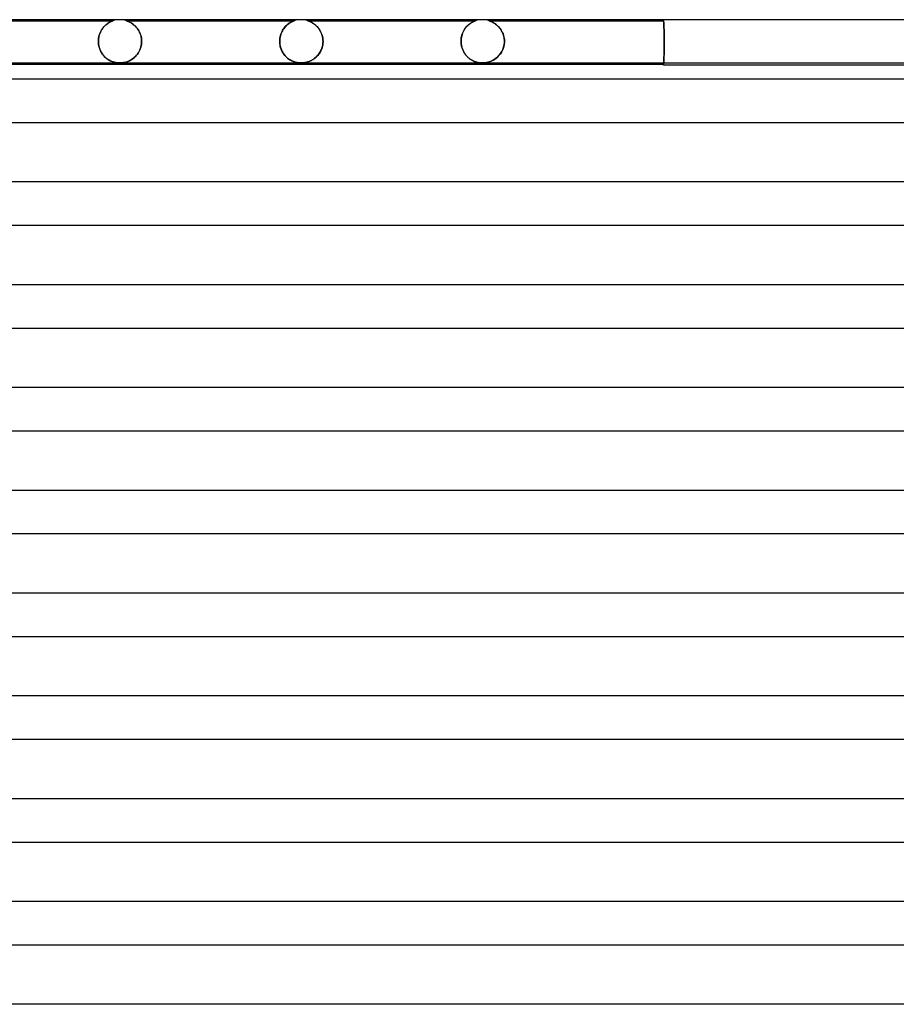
# Model space of a CAD drawing. Header units: millimetres. Extents: x -258 to 258, y -2 to 190.
# Tile 10 of 39: x -93 to -12, y 99 to 190. Entities that reach past the tile are written whole.
import ezdxf

# ---------------------------------------------------------------- set-up
doc = ezdxf.new("R2010")
doc.units = ezdxf.units.MM
doc.layers.add('HIDDEN', color=7, linetype='Continuous')
doc.layers.add('THICK', color=7, linetype='Continuous')

msp = doc.modelspace()

# ---------------------------------------------------------------- linework, layer by layer
at = {"layer": 'HIDDEN'}
for p, q in [((-99.875, 189.9), (-84.375, 189.9)), ((-85.246, 189.314), (-85.301, 189.247)), ((-85.298, 189.25), (-85.217, 189.347)), ((-85.19, 189.377), (-85.246, 189.314)), ((-85.217, 189.347), (-85.132, 189.436)), ((-85.133, 189.435), (-85.19, 189.377)), ((-85.075, 189.491), (-85.133, 189.435)), ((-85.132, 189.436), (-85.044, 189.518)), ((-85.016, 189.542), (-85.075, 189.491)), ((-85.044, 189.518), (-84.953, 189.593)), ((-84.957, 189.589), (-85.016, 189.542)), ((-84.898, 189.633), (-84.957, 189.589)), ((-84.953, 189.593), (-84.863, 189.658)), ((-84.841, 189.673), (-84.898, 189.633)), ((-84.863, 189.658), (-84.775, 189.714)), ((-84.785, 189.709), (-84.841, 189.673)), ((-84.732, 189.741), (-84.785, 189.709)), ((-84.775, 189.714), (-84.692, 189.762)), ((-84.681, 189.769), (-84.732, 189.741)), ((-84.692, 189.762), (-84.615, 189.802)), ((-84.633, 189.793), (-84.681, 189.769)), ((-84.588, 189.815), (-84.633, 189.793)), ((-84.615, 189.802), (-84.545, 189.834)), ((-84.548, 189.833), (-84.588, 189.815)), ((-84.51, 189.849), (-84.548, 189.833)), ((-84.545, 189.834), (-84.486, 189.859)), ((-84.474, 189.864), (-84.51, 189.849)), ((-84.486, 189.859), (-84.438, 189.878)), ((-84.439, 189.877), (-84.474, 189.864)), ((-84.41, 189.888), (-84.439, 189.877)), ((-84.438, 189.878), (-84.405, 189.89)), ((-84.388, 189.895), (-84.41, 189.888)), ((-84.405, 189.89), (-84.384, 189.897)), ((-84.377, 189.899), (-84.388, 189.895)), ((-84.384, 189.897), (-84.375, 189.9)), ((-84.375, 189.9), (-84.377, 189.899)), ((-83.12, 189.898), (-83.125, 189.9)), ((-83.125, 189.9), (-83.124, 189.9)), ((-83.125, 189.9), (-67.625, 189.9)), ((-83.124, 189.9), (-83.117, 189.897)), ((-83.109, 189.894), (-83.12, 189.898)), ((-83.117, 189.897), (-83.104, 189.893)), ((-83.09, 189.888), (-83.109, 189.894)), ((-83.104, 189.893), (-83.086, 189.887)), ((-83.064, 189.879), (-83.09, 189.888)), ((-83.086, 189.887), (-83.06, 189.878)), ((-83.031, 189.867), (-83.064, 189.879)), ((-83.06, 189.878), (-83.027, 189.865)), ((-82.99, 189.851), (-83.031, 189.867)), ((-83.027, 189.865), (-82.984, 189.848)), ((-82.944, 189.831), (-82.99, 189.851)), ((-82.984, 189.848), (-82.933, 189.826)), ((-82.893, 189.808), (-82.944, 189.831)), ((-82.933, 189.826), (-82.874, 189.799)), ((-82.838, 189.781), (-82.893, 189.808)), ((-82.874, 189.799), (-82.809, 189.767)), ((-82.778, 189.75), (-82.838, 189.781)), ((-82.809, 189.767), (-82.739, 189.728)), ((-82.717, 189.715), (-82.778, 189.75)), ((-82.739, 189.728), (-82.664, 189.683)), ((-82.653, 189.675), (-82.717, 189.715)), ((-82.664, 189.683), (-82.586, 189.63)), ((-82.587, 189.632), (-82.653, 189.675)), ((-82.521, 189.584), (-82.587, 189.632)), ((-82.586, 189.63), (-82.505, 189.571)), ((-82.456, 189.532), (-82.521, 189.584)), ((-82.505, 189.571), (-82.425, 189.505)), ((-82.392, 189.477), (-82.456, 189.532)), ((-82.425, 189.505), (-82.345, 189.433)), ((-82.329, 189.418), (-82.392, 189.477)), ((-82.345, 189.433), (-82.266, 189.354)), ((-82.268, 189.356), (-82.329, 189.418)), ((-82.209, 189.29), (-82.268, 189.356)), ((-82.266, 189.354), (-82.19, 189.268)), ((-82.153, 189.222), (-82.209, 189.29)), ((-68.57, 189.218), (-68.499, 189.307)), ((-68.469, 189.341), (-68.539, 189.259)), ((-68.499, 189.307), (-68.425, 189.39)), ((-68.398, 189.418), (-68.469, 189.341)), ((-68.425, 189.39), (-68.349, 189.466)), ((-68.325, 189.489), (-68.398, 189.418)), ((-68.349, 189.466), (-68.272, 189.535)), ((-68.251, 189.553), (-68.325, 189.489)), ((-68.272, 189.535), (-68.194, 189.598)), ((-68.177, 189.611), (-68.251, 189.553)), ((-68.194, 189.598), (-68.118, 189.653)), ((-68.103, 189.664), (-68.177, 189.611)), ((-68.118, 189.653), (-68.045, 189.702)), ((-68.031, 189.711), (-68.103, 189.664)), ((-68.045, 189.702), (-67.974, 189.744)), ((-67.962, 189.751), (-68.031, 189.711)), ((-67.974, 189.744), (-67.908, 189.78)), ((-67.897, 189.786), (-67.962, 189.751)), ((-67.908, 189.78), (-67.846, 189.811)), ((-67.837, 189.815), (-67.897, 189.786)), ((-67.846, 189.811), (-67.791, 189.836)), ((-67.783, 189.84), (-67.837, 189.815)), ((-67.791, 189.836), (-67.743, 189.856)), ((-67.737, 189.859), (-67.783, 189.84)), ((-67.743, 189.856), (-67.703, 189.872)), ((-67.7, 189.873), (-67.737, 189.859)), ((-67.703, 189.872), (-67.673, 189.883)), ((-67.673, 189.883), (-67.7, 189.873)), ((-67.673, 189.883), (-67.651, 189.891)), ((-67.653, 189.89), (-67.673, 189.883)), ((-67.64, 189.895), (-67.653, 189.89)), ((-67.651, 189.891), (-67.637, 189.896)), ((-67.631, 189.898), (-67.64, 189.895)), ((-67.637, 189.896), (-67.628, 189.899)), ((-67.626, 189.9), (-67.631, 189.898)), ((-67.628, 189.899), (-67.625, 189.9)), ((-67.625, 189.9), (-67.626, 189.9)), ((-66.373, 189.899), (-66.375, 189.9)), ((-66.375, 189.9), (-66.37, 189.898)), ((-66.375, 189.9), (-50.875, 189.9)), ((-66.364, 189.896), (-66.373, 189.899)), ((-66.37, 189.898), (-66.357, 189.894)), ((-66.347, 189.89), (-66.364, 189.896)), ((-66.357, 189.894), (-66.335, 189.886)), ((-66.325, 189.883), (-66.347, 189.89)), ((-66.335, 189.886), (-66.302, 189.874)), ((-66.298, 189.873), (-66.325, 189.883)), ((-66.302, 189.874), (-66.257, 189.857)), ((-66.268, 189.862), (-66.298, 189.873)), ((-66.237, 189.849), (-66.268, 189.862)), ((-66.257, 189.857), (-66.203, 189.835)), ((-66.204, 189.836), (-66.237, 189.849)), ((-66.168, 189.82), (-66.204, 189.836)), ((-66.203, 189.835), (-66.141, 189.808)), ((-66.13, 189.802), (-66.168, 189.82)), ((-66.141, 189.808), (-66.074, 189.775)), ((-66.089, 189.782), (-66.13, 189.802)), ((-66.046, 189.76), (-66.089, 189.782)), ((-66.074, 189.775), (-66.002, 189.736)), ((-66.001, 189.735), (-66.046, 189.76)), ((-66.002, 189.736), (-65.927, 189.691)), ((-65.954, 189.708), (-66.001, 189.735)), ((-65.906, 189.678), (-65.954, 189.708)), ((-65.927, 189.691), (-65.847, 189.639)), ((-65.856, 189.645), (-65.906, 189.678)), ((-65.805, 189.609), (-65.856, 189.645)), ((-65.847, 189.639), (-65.766, 189.58)), ((-65.753, 189.571), (-65.805, 189.609)), ((-65.766, 189.58), (-65.683, 189.514)), ((-65.701, 189.529), (-65.753, 189.571)), ((-65.648, 189.484), (-65.701, 189.529)), ((-65.683, 189.514), (-65.6, 189.44)), ((-65.595, 189.436), (-65.648, 189.484)), ((-65.6, 189.44), (-65.518, 189.358)), ((-65.543, 189.385), (-65.595, 189.436)), ((-65.492, 189.331), (-65.543, 189.385)), ((-65.518, 189.358), (-65.437, 189.268)), ((-65.442, 189.274), (-65.492, 189.331)), ((-51.832, 189.194), (-51.755, 189.294)), ((-51.734, 189.319), (-51.778, 189.266)), ((-51.755, 189.294), (-51.673, 189.387)), ((-51.688, 189.371), (-51.734, 189.319)), ((-51.642, 189.42), (-51.688, 189.371)), ((-51.673, 189.387), (-51.589, 189.472)), ((-51.595, 189.466), (-51.642, 189.42)), ((-51.547, 189.51), (-51.595, 189.466)), ((-51.589, 189.472), (-51.502, 189.55)), ((-51.499, 189.552), (-51.547, 189.51)), ((-51.502, 189.55), (-51.414, 189.619)), ((-51.451, 189.591), (-51.499, 189.552)), ((-51.402, 189.628), (-51.451, 189.591)), ((-51.414, 189.619), (-51.328, 189.679)), ((-51.353, 189.662), (-51.402, 189.628)), ((-51.306, 189.694), (-51.353, 189.662)), ((-51.328, 189.679), (-51.245, 189.731)), ((-51.26, 189.722), (-51.306, 189.694)), ((-51.215, 189.748), (-51.26, 189.722)), ((-51.245, 189.731), (-51.167, 189.774)), ((-51.173, 189.772), (-51.215, 189.748)), ((-51.132, 189.793), (-51.173, 189.772)), ((-51.167, 189.774), (-51.096, 189.811)), ((-51.093, 189.812), (-51.132, 189.793)), ((-51.096, 189.811), (-51.032, 189.84)), ((-51.057, 189.829), (-51.093, 189.812)), ((-51.024, 189.843), (-51.057, 189.829)), ((-51.032, 189.84), (-50.978, 189.862)), ((-50.993, 189.856), (-51.024, 189.843)), ((-50.963, 189.868), (-50.993, 189.856)), ((-50.978, 189.862), (-50.935, 189.879)), ((-50.936, 189.878), (-50.963, 189.868)), ((-50.912, 189.887), (-50.936, 189.878)), ((-50.935, 189.879), (-50.905, 189.89)), ((-50.893, 189.894), (-50.912, 189.887)), ((-50.905, 189.89), (-50.886, 189.896)), ((-50.88, 189.898), (-50.893, 189.894)), ((-50.886, 189.896), (-50.877, 189.899)), ((-50.875, 189.9), (-50.88, 189.898)), ((-50.877, 189.899), (-50.875, 189.9)), ((-49.62, 189.898), (-49.625, 189.9)), ((-49.625, 189.9), (-49.625, 189.9)), ((-49.625, 189.9), (-49.622, 189.899)), ((-49.625, 189.9), (-33.5, 189.9)), ((-49.622, 189.899), (-49.614, 189.896)), ((-49.612, 189.895), (-49.62, 189.898)), ((-49.614, 189.896), (-49.603, 189.893)), ((-49.598, 189.891), (-49.612, 189.895)), ((-49.603, 189.893), (-49.585, 189.887)), ((-49.579, 189.885), (-49.598, 189.891)), ((-49.585, 189.887), (-49.559, 189.877)), ((-49.553, 189.875), (-49.579, 189.885)), ((-49.559, 189.877), (-49.524, 189.864)), ((-49.519, 189.862), (-49.553, 189.875)), ((-49.524, 189.864), (-49.479, 189.846)), ((-49.477, 189.846), (-49.519, 189.862)), ((-49.479, 189.846), (-49.427, 189.824)), ((-49.429, 189.825), (-49.477, 189.846)), ((-49.376, 189.801), (-49.429, 189.825)), ((-49.427, 189.824), (-49.369, 189.797)), ((-49.318, 189.772), (-49.376, 189.801)), ((-49.369, 189.797), (-49.306, 189.766)), ((-49.256, 189.739), (-49.318, 189.772)), ((-49.306, 189.766), (-49.238, 189.729)), ((-49.191, 189.701), (-49.256, 189.739)), ((-49.238, 189.729), (-49.167, 189.687)), ((-49.123, 189.658), (-49.191, 189.701)), ((-49.167, 189.687), (-49.093, 189.639)), ((-49.053, 189.61), (-49.123, 189.658)), ((-49.093, 189.639), (-49.018, 189.585)), ((-48.982, 189.557), (-49.053, 189.61)), ((-49.018, 189.585), (-48.942, 189.524)), ((-48.911, 189.499), (-48.982, 189.557)), ((-48.942, 189.524), (-48.865, 189.458)), ((-48.842, 189.437), (-48.911, 189.499)), ((-48.865, 189.458), (-48.788, 189.384)), ((-48.774, 189.369), (-48.842, 189.437)), ((-48.788, 189.384), (-48.713, 189.304)), ((-48.707, 189.298), (-48.774, 189.369)), ((-48.713, 189.304), (-48.639, 189.217)), ((-48.644, 189.222), (-48.707, 189.298)), ((-33.5, 189.9), (-33.5, 190)), ((-33.5, 189.895), (-33.5, 189.899)), ((-33.5, 189.899), (-33.5, 189.899)), ((-33.5, 189.899), (-33.5, 189.895)), ((-33.499, 189.887), (-33.5, 189.895)), ((-33.5, 189.895), (-33.499, 189.887)), ((-33.498, 189.874), (-33.499, 189.887)), ((-33.499, 189.887), (-33.498, 189.874)), ((-33.497, 189.857), (-33.498, 189.874)), ((-33.498, 189.874), (-33.497, 189.857)), ((-33.496, 189.835), (-33.497, 189.857)), ((-33.497, 189.857), (-33.496, 189.835)), ((-33.495, 189.809), (-33.496, 189.835)), ((-33.496, 189.835), (-33.495, 189.809)), ((-33.493, 189.778), (-33.495, 189.809)), ((-33.495, 189.809), (-33.493, 189.778)), ((-33.491, 189.743), (-33.493, 189.778)), ((-33.493, 189.778), (-33.491, 189.743)), ((-33.489, 189.704), (-33.491, 189.743)), ((-33.491, 189.743), (-33.489, 189.704)), ((-33.487, 189.661), (-33.489, 189.704)), ((-33.489, 189.704), (-33.487, 189.661)), ((-33.484, 189.614), (-33.487, 189.661)), ((-33.487, 189.661), (-33.484, 189.614)), ((-33.482, 189.563), (-33.484, 189.614)), ((-33.484, 189.614), (-33.482, 189.563)), ((-33.479, 189.509), (-33.482, 189.563)), ((-33.482, 189.563), (-33.479, 189.509)), ((-33.476, 189.452), (-33.479, 189.509)), ((-33.479, 189.509), (-33.476, 189.452)), ((-33.474, 189.392), (-33.476, 189.452)), ((-33.476, 189.452), (-33.474, 189.392)), ((-33.471, 189.33), (-33.474, 189.392)), ((-33.474, 189.392), (-33.471, 189.33)), ((-33.468, 189.265), (-33.471, 189.33)), ((-33.471, 189.33), (-33.468, 189.265)), ((-85.709, 188.274), (-85.686, 188.409)), ((-85.676, 188.454), (-85.698, 188.345)), ((-85.686, 188.409), (-85.654, 188.543)), ((-85.649, 188.559), (-85.676, 188.454)), ((-85.654, 188.543), (-85.613, 188.674)), ((-85.618, 188.66), (-85.649, 188.559)), ((-85.582, 188.757), (-85.618, 188.66)), ((-85.613, 188.674), (-85.564, 188.8)), ((-85.542, 188.85), (-85.582, 188.757)), ((-85.564, 188.8), (-85.508, 188.921)), ((-85.499, 188.938), (-85.542, 188.85)), ((-85.508, 188.921), (-85.444, 189.037)), ((-85.453, 189.021), (-85.499, 188.938)), ((-85.405, 189.101), (-85.453, 189.021)), ((-85.444, 189.037), (-85.374, 189.147)), ((-85.354, 189.176), (-85.405, 189.101)), ((-85.374, 189.147), (-85.298, 189.25)), ((-85.301, 189.247), (-85.354, 189.176)), ((-82.19, 189.268), (-82.117, 189.174)), ((-82.099, 189.15), (-82.153, 189.222)), ((-82.117, 189.174), (-82.047, 189.074)), ((-82.047, 189.074), (-82.099, 189.15)), ((-81.999, 188.996), (-82.047, 189.074)), ((-82.047, 189.074), (-81.981, 188.966)), ((-81.954, 188.916), (-81.999, 188.996)), ((-81.981, 188.966), (-81.921, 188.85)), ((-81.912, 188.832), (-81.954, 188.916)), ((-81.921, 188.85), (-81.866, 188.726)), ((-81.874, 188.746), (-81.912, 188.832)), ((-81.84, 188.657), (-81.874, 188.746)), ((-81.866, 188.726), (-81.819, 188.594)), ((-81.81, 188.566), (-81.84, 188.657)), ((-81.819, 188.594), (-81.78, 188.455)), ((-81.785, 188.474), (-81.81, 188.566)), ((-81.764, 188.381), (-81.785, 188.474)), ((-81.78, 188.455), (-81.75, 188.309)), ((-81.747, 188.286), (-81.764, 188.381)), ((-68.934, 188.39), (-68.955, 188.262)), ((-68.952, 188.281), (-68.929, 188.417)), ((-68.906, 188.515), (-68.934, 188.39)), ((-68.929, 188.417), (-68.897, 188.549)), ((-68.871, 188.637), (-68.906, 188.515)), ((-68.897, 188.549), (-68.857, 188.676)), ((-68.829, 188.754), (-68.871, 188.637)), ((-68.857, 188.676), (-68.811, 188.797)), ((-68.78, 188.866), (-68.829, 188.754)), ((-68.811, 188.797), (-68.758, 188.912)), ((-68.727, 188.973), (-68.78, 188.866)), ((-68.758, 188.912), (-68.7, 189.021)), ((-68.668, 189.074), (-68.727, 188.973)), ((-68.7, 189.021), (-68.637, 189.123)), ((-68.605, 189.169), (-68.668, 189.074)), ((-68.637, 189.123), (-68.57, 189.218)), ((-68.539, 189.259), (-68.605, 189.169)), ((-65.394, 189.214), (-65.442, 189.274)), ((-65.437, 189.268), (-65.36, 189.17)), ((-65.346, 189.152), (-65.394, 189.214)), ((-65.36, 189.17), (-65.286, 189.064)), ((-65.301, 189.086), (-65.346, 189.152)), ((-65.257, 189.018), (-65.301, 189.086)), ((-65.286, 189.064), (-65.218, 188.951)), ((-65.216, 188.947), (-65.257, 189.018)), ((-65.218, 188.951), (-65.157, 188.831)), ((-65.177, 188.873), (-65.216, 188.947)), ((-65.141, 188.796), (-65.177, 188.873)), ((-65.157, 188.831), (-65.103, 188.705)), ((-65.107, 188.716), (-65.141, 188.796)), ((-65.077, 188.634), (-65.107, 188.716)), ((-65.103, 188.705), (-65.056, 188.572)), ((-65.049, 188.549), (-65.077, 188.634)), ((-65.056, 188.572), (-65.019, 188.434)), ((-65.026, 188.461), (-65.049, 188.549)), ((-65.006, 188.372), (-65.026, 188.461)), ((-65.019, 188.434), (-64.992, 188.293)), ((-64.99, 188.281), (-65.006, 188.372)), ((-52.191, 188.298), (-52.165, 188.443)), ((-52.168, 188.43), (-52.183, 188.347)), ((-52.149, 188.512), (-52.168, 188.43)), ((-52.165, 188.443), (-52.129, 188.584)), ((-52.126, 188.593), (-52.149, 188.512)), ((-52.129, 188.584), (-52.084, 188.72)), ((-52.102, 188.671), (-52.126, 188.593)), ((-52.074, 188.746), (-52.102, 188.671)), ((-52.084, 188.72), (-52.031, 188.849)), ((-52.044, 188.82), (-52.074, 188.746)), ((-52.012, 188.891), (-52.044, 188.82)), ((-52.031, 188.849), (-51.971, 188.971)), ((-51.977, 188.959), (-52.012, 188.891)), ((-51.941, 189.025), (-51.977, 188.959)), ((-51.971, 188.971), (-51.904, 189.086)), ((-51.902, 189.089), (-51.941, 189.025)), ((-51.904, 189.086), (-51.832, 189.194)), ((-51.862, 189.151), (-51.902, 189.089)), ((-51.821, 189.209), (-51.862, 189.151)), ((-51.778, 189.266), (-51.821, 189.209)), ((-48.582, 189.141), (-48.644, 189.222)), ((-48.639, 189.217), (-48.569, 189.122)), ((-48.524, 189.057), (-48.582, 189.141)), ((-48.569, 189.122), (-48.502, 189.021)), ((-48.47, 188.967), (-48.524, 189.057)), ((-48.502, 189.021), (-48.44, 188.914)), ((-48.419, 188.874), (-48.47, 188.967)), ((-48.44, 188.914), (-48.384, 188.799)), ((-48.373, 188.776), (-48.419, 188.874)), ((-48.384, 188.799), (-48.334, 188.679)), ((-48.332, 188.674), (-48.373, 188.776)), ((-48.334, 188.679), (-48.291, 188.552)), ((-48.296, 188.568), (-48.332, 188.674)), ((-48.265, 188.459), (-48.296, 188.568)), ((-48.291, 188.552), (-48.256, 188.42)), ((-48.241, 188.347), (-48.265, 188.459)), ((-48.256, 188.42), (-48.23, 188.284)), ((-33.465, 189.197), (-33.468, 189.265)), ((-33.468, 189.265), (-33.465, 189.197)), ((-33.463, 189.125), (-33.465, 189.197)), ((-33.465, 189.197), (-33.463, 189.125)), ((-33.46, 189.05), (-33.463, 189.125)), ((-33.463, 189.125), (-33.46, 189.05)), ((-33.457, 188.971), (-33.46, 189.05)), ((-33.46, 189.05), (-33.457, 188.971)), ((-33.455, 188.89), (-33.457, 188.971)), ((-33.457, 188.971), (-33.455, 188.89)), ((-33.453, 188.806), (-33.455, 188.89)), ((-33.455, 188.89), (-33.453, 188.806)), ((-33.45, 188.72), (-33.453, 188.806)), ((-33.453, 188.806), (-33.45, 188.72)), ((-33.448, 188.632), (-33.45, 188.72)), ((-33.45, 188.72), (-33.448, 188.632)), ((-33.446, 188.543), (-33.448, 188.632)), ((-33.448, 188.632), (-33.446, 188.543)), ((-33.445, 188.452), (-33.446, 188.543)), ((-33.446, 188.543), (-33.445, 188.452)), ((-33.443, 188.36), (-33.445, 188.452)), ((-33.445, 188.452), (-33.443, 188.36)), ((-85.727, 188), (-85.722, 188.137)), ((-85.724, 188.118), (-85.727, 188)), ((-85.727, 187.983), (-85.727, 188)), ((-85.727, 188), (-85.727, 187.983)), ((-85.726, 187.967), (-85.727, 187.983)), ((-85.727, 187.983), (-85.726, 187.967)), ((-85.726, 187.95), (-85.726, 187.967)), ((-85.726, 187.967), (-85.726, 187.95)), ((-85.726, 187.933), (-85.726, 187.95)), ((-85.726, 187.95), (-85.726, 187.933)), ((-85.725, 187.917), (-85.726, 187.933)), ((-85.726, 187.933), (-85.725, 187.917)), ((-85.724, 187.9), (-85.725, 187.917)), ((-85.725, 187.917), (-85.724, 187.9)), ((-85.714, 188.232), (-85.724, 188.118)), ((-85.724, 187.9), (-85.71, 187.742)), ((-85.716, 187.797), (-85.724, 187.9)), ((-85.722, 188.137), (-85.709, 188.274)), ((-85.703, 187.695), (-85.716, 187.797)), ((-85.698, 188.345), (-85.714, 188.232)), ((-85.71, 187.742), (-85.684, 187.585)), ((-85.685, 187.593), (-85.703, 187.695)), ((-85.663, 187.494), (-85.685, 187.593)), ((-85.684, 187.585), (-85.645, 187.429)), ((-85.635, 187.398), (-85.663, 187.494)), ((-81.834, 187.357), (-81.794, 187.485)), ((-81.767, 187.599), (-81.804, 187.449)), ((-81.794, 187.485), (-81.763, 187.62)), ((-81.741, 187.749), (-81.767, 187.599)), ((-81.763, 187.62), (-81.74, 187.758)), ((-81.75, 188.309), (-81.732, 188.157)), ((-81.735, 188.191), (-81.747, 188.286)), ((-81.728, 187.9), (-81.741, 187.749)), ((-81.74, 187.758), (-81.728, 187.9)), ((-81.728, 188.095), (-81.735, 188.191)), ((-81.732, 188.157), (-81.726, 188)), ((-81.726, 188), (-81.728, 188.095)), ((-81.727, 187.917), (-81.728, 187.9)), ((-81.728, 187.9), (-81.727, 187.917)), ((-81.726, 187.95), (-81.727, 187.933)), ((-81.727, 187.933), (-81.726, 187.95)), ((-81.727, 187.933), (-81.727, 187.917)), ((-81.727, 187.917), (-81.727, 187.933)), ((-81.726, 188), (-81.726, 187.983)), ((-81.726, 187.983), (-81.726, 188)), ((-81.726, 187.983), (-81.726, 187.967)), ((-81.726, 187.967), (-81.726, 187.983)), ((-81.726, 187.967), (-81.726, 187.95)), ((-81.726, 187.95), (-81.726, 187.967)), ((-68.971, 188), (-68.966, 188.142)), ((-68.967, 188.132), (-68.971, 188)), ((-68.971, 187.983), (-68.971, 188)), ((-68.971, 188), (-68.971, 187.983)), ((-68.971, 187.967), (-68.971, 187.983)), ((-68.971, 187.983), (-68.971, 187.967)), ((-68.97, 187.95), (-68.971, 187.967)), ((-68.971, 187.967), (-68.97, 187.95)), ((-68.97, 187.933), (-68.97, 187.95)), ((-68.97, 187.95), (-68.97, 187.933)), ((-68.969, 187.917), (-68.97, 187.933)), ((-68.97, 187.933), (-68.969, 187.917)), ((-68.969, 187.9), (-68.969, 187.917)), ((-68.969, 187.917), (-68.969, 187.9)), ((-68.969, 187.9), (-68.952, 187.72)), ((-68.958, 187.773), (-68.969, 187.9)), ((-68.955, 188.262), (-68.967, 188.132)), ((-68.966, 188.142), (-68.952, 188.281)), ((-68.94, 187.649), (-68.958, 187.773)), ((-68.952, 187.72), (-68.919, 187.545)), ((-68.915, 187.526), (-68.94, 187.649)), ((-68.919, 187.545), (-68.873, 187.375)), ((-68.883, 187.406), (-68.915, 187.526)), ((-65.02, 187.555), (-65.05, 187.444)), ((-65.046, 187.458), (-65.018, 187.566)), ((-64.997, 187.669), (-65.02, 187.555)), ((-65.018, 187.566), (-64.996, 187.676)), ((-64.981, 187.784), (-64.997, 187.669)), ((-64.996, 187.676), (-64.981, 187.787)), ((-64.992, 188.293), (-64.975, 188.148)), ((-64.979, 188.188), (-64.99, 188.281)), ((-64.981, 187.787), (-64.972, 187.9)), ((-64.972, 187.9), (-64.981, 187.784)), ((-64.972, 188.095), (-64.979, 188.188)), ((-64.975, 188.148), (-64.969, 188)), ((-64.969, 188), (-64.972, 188.095)), ((-64.971, 187.917), (-64.972, 187.9)), ((-64.972, 187.9), (-64.971, 187.917)), ((-64.97, 187.933), (-64.971, 187.917)), ((-64.971, 187.917), (-64.97, 187.933)), ((-64.969, 187.983), (-64.97, 187.967)), ((-64.97, 187.967), (-64.969, 187.983)), ((-64.97, 187.967), (-64.97, 187.95)), ((-64.97, 187.95), (-64.97, 187.967)), ((-64.97, 187.95), (-64.97, 187.933)), ((-64.97, 187.933), (-64.97, 187.95)), ((-64.969, 188), (-64.969, 187.983)), ((-64.969, 187.983), (-64.969, 188)), ((-52.212, 188), (-52.207, 188.15)), ((-52.21, 188.088), (-52.212, 188)), ((-52.212, 187.983), (-52.212, 188)), ((-52.212, 188), (-52.212, 187.983)), ((-52.211, 187.967), (-52.212, 187.983)), ((-52.212, 187.983), (-52.211, 187.967)), ((-52.211, 187.95), (-52.211, 187.967)), ((-52.211, 187.967), (-52.211, 187.95)), ((-52.211, 187.933), (-52.211, 187.95)), ((-52.211, 187.95), (-52.211, 187.933)), ((-52.21, 187.917), (-52.211, 187.933)), ((-52.211, 187.933), (-52.21, 187.917)), ((-52.205, 188.176), (-52.21, 188.088)), ((-52.209, 187.9), (-52.21, 187.917)), ((-52.21, 187.917), (-52.209, 187.9)), ((-52.209, 187.9), (-52.204, 187.822)), ((-52.203, 187.813), (-52.209, 187.9)), ((-52.207, 188.15), (-52.191, 188.298)), ((-52.196, 188.262), (-52.205, 188.176)), ((-52.204, 187.822), (-52.196, 187.745)), ((-52.193, 187.726), (-52.203, 187.813)), ((-52.183, 188.347), (-52.196, 188.262)), ((-52.196, 187.745), (-52.184, 187.667)), ((-52.18, 187.641), (-52.193, 187.726)), ((-52.184, 187.667), (-52.17, 187.591)), ((-52.163, 187.557), (-52.18, 187.641)), ((-52.17, 187.591), (-52.153, 187.515)), ((-52.143, 187.474), (-52.163, 187.557)), ((-52.153, 187.515), (-52.134, 187.44)), ((-52.12, 187.393), (-52.143, 187.474)), ((-48.268, 187.523), (-48.323, 187.343)), ((-48.287, 187.452), (-48.236, 187.672)), ((-48.23, 187.709), (-48.268, 187.523)), ((-48.223, 188.233), (-48.241, 188.347)), ((-48.236, 187.672), (-48.211, 187.9)), ((-48.23, 188.284), (-48.214, 188.143)), ((-48.211, 187.9), (-48.23, 187.709)), ((-48.212, 188.117), (-48.223, 188.233)), ((-48.214, 188.143), (-48.209, 188)), ((-48.209, 188), (-48.212, 188.117)), ((-48.21, 187.917), (-48.211, 187.9)), ((-48.211, 187.9), (-48.21, 187.917)), ((-48.209, 187.95), (-48.21, 187.933)), ((-48.21, 187.933), (-48.209, 187.95)), ((-48.21, 187.933), (-48.21, 187.917)), ((-48.21, 187.917), (-48.21, 187.933)), ((-48.209, 188), (-48.209, 187.983)), ((-48.209, 187.983), (-48.209, 188)), ((-48.209, 187.983), (-48.209, 187.967)), ((-48.209, 187.967), (-48.209, 187.983)), ((-48.209, 187.967), (-48.209, 187.95)), ((-48.209, 187.95), (-48.209, 187.967)), ((-33.444, 187.433), (-33.442, 187.527)), ((-33.442, 187.523), (-33.444, 187.428)), ((-33.442, 188.267), (-33.443, 188.36)), ((-33.443, 188.36), (-33.442, 188.267)), ((-33.441, 188.175), (-33.442, 188.267)), ((-33.442, 188.267), (-33.441, 188.175)), ((-33.442, 187.527), (-33.441, 187.621)), ((-33.441, 187.618), (-33.442, 187.523)), ((-33.441, 188.082), (-33.441, 188.175)), ((-33.441, 188.175), (-33.441, 188.082)), ((-33.44, 187.991), (-33.441, 188.082)), ((-33.441, 188.082), (-33.44, 187.991)), ((-33.441, 187.715), (-33.44, 187.808)), ((-33.44, 187.807), (-33.441, 187.713)), ((-33.441, 187.621), (-33.441, 187.715)), ((-33.441, 187.713), (-33.441, 187.618)), ((-33.44, 187.9), (-33.44, 187.991)), ((-33.44, 187.991), (-33.44, 187.9)), ((-33.44, 187.9), (-33.44, 187.807)), ((-33.44, 187.808), (-33.44, 187.9)), ((-85.645, 187.429), (-85.593, 187.276)), ((-85.604, 187.305), (-85.635, 187.398)), ((-85.569, 187.216), (-85.604, 187.305)), ((-85.593, 187.276), (-85.53, 187.129)), ((-85.531, 187.13), (-85.569, 187.216)), ((-85.49, 187.048), (-85.531, 187.13)), ((-85.53, 187.129), (-85.456, 186.988)), ((-85.445, 186.968), (-85.49, 187.048)), ((-85.456, 186.988), (-85.372, 186.854)), ((-85.398, 186.893), (-85.445, 186.968)), ((-85.349, 186.821), (-85.398, 186.893)), ((-85.372, 186.854), (-85.279, 186.729)), ((-85.298, 186.752), (-85.349, 186.821)), ((-85.244, 186.687), (-85.298, 186.752)), ((-85.279, 186.729), (-85.176, 186.612)), ((-85.189, 186.625), (-85.244, 186.687)), ((-85.132, 186.567), (-85.189, 186.625)), ((-85.176, 186.612), (-85.066, 186.504)), ((-85.074, 186.512), (-85.132, 186.567)), ((-82.355, 186.554), (-82.467, 186.456)), ((-82.434, 186.484), (-82.353, 186.556)), ((-82.25, 186.66), (-82.355, 186.554)), ((-82.353, 186.556), (-82.274, 186.634)), ((-82.274, 186.634), (-82.198, 186.719)), ((-82.153, 186.774), (-82.25, 186.66)), ((-82.198, 186.719), (-82.126, 186.809)), ((-82.064, 186.896), (-82.153, 186.774)), ((-82.126, 186.809), (-82.057, 186.906)), ((-81.984, 187.026), (-82.064, 186.896)), ((-82.057, 186.906), (-81.993, 187.009)), ((-81.993, 187.009), (-81.934, 187.118)), ((-81.913, 187.161), (-81.984, 187.026)), ((-81.934, 187.118), (-81.881, 187.234)), ((-81.853, 187.303), (-81.913, 187.161)), ((-81.881, 187.234), (-81.834, 187.357)), ((-81.804, 187.449), (-81.853, 187.303)), ((-68.843, 187.289), (-68.883, 187.406)), ((-68.873, 187.375), (-68.813, 187.213)), ((-68.797, 187.176), (-68.843, 187.289)), ((-68.813, 187.213), (-68.742, 187.061)), ((-68.745, 187.068), (-68.797, 187.176)), ((-68.688, 186.964), (-68.745, 187.068)), ((-68.742, 187.061), (-68.66, 186.919)), ((-68.626, 186.865), (-68.688, 186.964)), ((-68.66, 186.919), (-68.57, 186.787)), ((-68.559, 186.772), (-68.626, 186.865)), ((-68.57, 186.787), (-68.472, 186.666)), ((-68.487, 186.683), (-68.559, 186.772)), ((-68.412, 186.601), (-68.487, 186.683)), ((-68.472, 186.666), (-68.367, 186.555)), ((-68.335, 186.525), (-68.412, 186.601)), ((-68.367, 186.555), (-68.256, 186.455)), ((-65.6, 186.556), (-65.672, 186.491)), ((-65.659, 186.502), (-65.587, 186.567)), ((-65.529, 186.625), (-65.6, 186.556)), ((-65.587, 186.567), (-65.517, 186.638)), ((-65.462, 186.699), (-65.529, 186.625)), ((-65.517, 186.638), (-65.45, 186.712)), ((-65.397, 186.777), (-65.462, 186.699)), ((-65.45, 186.712), (-65.385, 186.791)), ((-65.335, 186.859), (-65.397, 186.777)), ((-65.385, 186.791), (-65.324, 186.875)), ((-65.276, 186.946), (-65.335, 186.859)), ((-65.324, 186.875), (-65.266, 186.963)), ((-65.222, 187.038), (-65.276, 186.946)), ((-65.266, 186.963), (-65.213, 187.054)), ((-65.171, 187.134), (-65.222, 187.038)), ((-65.213, 187.054), (-65.163, 187.15)), ((-65.126, 187.233), (-65.171, 187.134)), ((-65.163, 187.15), (-65.119, 187.249)), ((-65.085, 187.337), (-65.126, 187.233)), ((-65.119, 187.249), (-65.08, 187.352)), ((-65.05, 187.444), (-65.085, 187.337)), ((-65.08, 187.352), (-65.046, 187.458)), ((-52.134, 187.44), (-52.111, 187.366)), ((-52.094, 187.314), (-52.12, 187.393)), ((-52.111, 187.366), (-52.087, 187.294)), ((-52.064, 187.237), (-52.094, 187.314)), ((-52.087, 187.294), (-52.059, 187.224)), ((-52.033, 187.162), (-52.064, 187.237)), ((-52.059, 187.224), (-52.03, 187.155)), ((-51.998, 187.089), (-52.033, 187.162)), ((-52.03, 187.155), (-51.998, 187.088)), ((-51.962, 187.018), (-51.998, 187.089)), ((-51.998, 187.088), (-51.964, 187.022)), ((-51.964, 187.022), (-51.928, 186.959)), ((-51.923, 186.95), (-51.962, 187.018)), ((-51.928, 186.959), (-51.889, 186.897)), ((-51.881, 186.884), (-51.923, 186.95)), ((-51.889, 186.897), (-51.849, 186.837)), ((-51.838, 186.821), (-51.881, 186.884)), ((-51.849, 186.837), (-51.808, 186.779)), ((-51.793, 186.76), (-51.838, 186.821)), ((-51.808, 186.779), (-51.764, 186.723)), ((-51.746, 186.701), (-51.793, 186.76)), ((-51.764, 186.723), (-51.719, 186.67)), ((-51.698, 186.645), (-51.746, 186.701)), ((-51.719, 186.67), (-51.673, 186.618)), ((-51.648, 186.591), (-51.698, 186.645)), ((-51.673, 186.618), (-51.625, 186.568)), ((-51.596, 186.54), (-51.648, 186.591)), ((-51.625, 186.568), (-51.576, 186.521)), ((-48.963, 186.453), (-48.822, 186.576)), ((-48.802, 186.596), (-48.928, 186.482)), ((-48.822, 186.576), (-48.688, 186.718)), ((-48.685, 186.722), (-48.802, 186.596)), ((-48.688, 186.718), (-48.564, 186.877)), ((-48.577, 186.86), (-48.685, 186.722)), ((-48.479, 187.01), (-48.577, 186.86)), ((-48.564, 186.877), (-48.455, 187.053)), ((-48.394, 187.171), (-48.479, 187.01)), ((-48.455, 187.053), (-48.361, 187.245)), ((-48.323, 187.343), (-48.394, 187.171)), ((-48.361, 187.245), (-48.287, 187.452)), ((-33.469, 186.519), (-33.466, 186.587)), ((-33.466, 186.575), (-33.469, 186.506)), ((-33.466, 186.587), (-33.463, 186.659)), ((-33.464, 186.647), (-33.466, 186.575)), ((-33.461, 186.723), (-33.464, 186.647)), ((-33.463, 186.659), (-33.461, 186.735)), ((-33.461, 186.735), (-33.458, 186.814)), ((-33.458, 186.803), (-33.461, 186.723)), ((-33.458, 186.814), (-33.455, 186.896)), ((-33.456, 186.886), (-33.458, 186.803)), ((-33.453, 186.971), (-33.456, 186.886)), ((-33.455, 186.896), (-33.453, 186.981)), ((-33.453, 186.981), (-33.451, 187.068)), ((-33.451, 187.059), (-33.453, 186.971)), ((-33.451, 187.068), (-33.448, 187.157)), ((-33.449, 187.149), (-33.451, 187.059)), ((-33.447, 187.24), (-33.449, 187.149)), ((-33.448, 187.157), (-33.447, 187.248)), ((-33.447, 187.248), (-33.445, 187.34)), ((-33.445, 187.334), (-33.447, 187.24)), ((-33.445, 187.34), (-33.444, 187.433)), ((-33.444, 187.428), (-33.445, 187.334)), ((-85.014, 186.459), (-85.074, 186.512)), ((-85.066, 186.504), (-84.948, 186.406)), ((-84.954, 186.411), (-85.014, 186.459)), ((-84.893, 186.365), (-84.954, 186.411)), ((-84.948, 186.406), (-84.824, 186.319)), ((-84.832, 186.324), (-84.893, 186.365)), ((-84.771, 186.285), (-84.832, 186.324)), ((-84.824, 186.319), (-84.698, 186.243)), ((-84.711, 186.25), (-84.771, 186.285)), ((-84.651, 186.218), (-84.711, 186.25)), ((-84.698, 186.243), (-84.571, 186.179)), ((-84.592, 186.189), (-84.651, 186.218)), ((-84.533, 186.162), (-84.592, 186.189)), ((-84.571, 186.179), (-84.444, 186.126)), ((-84.476, 186.138), (-84.533, 186.162)), ((-84.419, 186.117), (-84.476, 186.138)), ((-84.444, 186.126), (-84.32, 186.084)), ((-84.364, 186.098), (-84.419, 186.117)), ((-84.307, 186.08), (-84.364, 186.098)), ((-84.32, 186.084), (-84.198, 186.052)), ((-84.246, 186.064), (-84.307, 186.08)), ((-84.181, 186.048), (-84.246, 186.064)), ((-84.198, 186.052), (-84.083, 186.028)), ((-84.113, 186.034), (-84.181, 186.048)), ((-84.042, 186.022), (-84.113, 186.034)), ((-84.083, 186.028), (-83.983, 186.014)), ((-83.969, 186.012), (-84.042, 186.022)), ((-83.983, 186.014), (-83.896, 186.005)), ((-83.894, 186.005), (-83.969, 186.012)), ((-83.896, 186.005), (-83.82, 186.001)), ((-83.821, 186.001), (-83.894, 186.005)), ((-83.748, 186), (-83.821, 186.001)), ((-83.82, 186.001), (-83.747, 186)), ((-83.672, 186.001), (-83.748, 186)), ((-83.747, 186), (-83.676, 186.001)), ((-83.676, 186.001), (-83.604, 186.005)), ((-83.593, 186.006), (-83.672, 186.001)), ((-83.604, 186.005), (-83.531, 186.012)), ((-83.505, 186.015), (-83.593, 186.006)), ((-83.531, 186.012), (-83.457, 186.021)), ((-83.407, 186.029), (-83.505, 186.015)), ((-83.457, 186.021), (-83.384, 186.033)), ((-83.298, 186.051), (-83.407, 186.029)), ((-83.384, 186.033), (-83.31, 186.048)), ((-83.31, 186.048), (-83.236, 186.066)), ((-83.183, 186.081), (-83.298, 186.051)), ((-83.236, 186.066), (-83.162, 186.087)), ((-83.065, 186.119), (-83.183, 186.081)), ((-83.162, 186.087), (-83.087, 186.111)), ((-83.087, 186.111), (-83.01, 186.14)), ((-82.945, 186.167), (-83.065, 186.119)), ((-83.01, 186.14), (-82.931, 186.173)), ((-82.824, 186.224), (-82.945, 186.167)), ((-82.931, 186.173), (-82.85, 186.21)), ((-82.85, 186.21), (-82.768, 186.253)), ((-82.704, 186.291), (-82.824, 186.224)), ((-82.768, 186.253), (-82.685, 186.302)), ((-82.584, 186.368), (-82.704, 186.291)), ((-82.685, 186.302), (-82.601, 186.356)), ((-82.601, 186.356), (-82.517, 186.417)), ((-82.467, 186.456), (-82.584, 186.368)), ((-82.517, 186.417), (-82.434, 186.484)), ((-68.256, 186.455), (-68.335, 186.525)), ((-68.256, 186.455), (-68.141, 186.366)), ((-68.175, 186.391), (-68.256, 186.455)), ((-68.093, 186.332), (-68.175, 186.391)), ((-68.141, 186.366), (-68.024, 186.288)), ((-68.01, 186.28), (-68.093, 186.332)), ((-68.024, 186.288), (-67.907, 186.222)), ((-67.927, 186.233), (-68.01, 186.28)), ((-67.844, 186.191), (-67.927, 186.233)), ((-67.907, 186.222), (-67.791, 186.166)), ((-67.762, 186.154), (-67.844, 186.191)), ((-67.791, 186.166), (-67.677, 186.12)), ((-67.679, 186.121), (-67.762, 186.154)), ((-67.596, 186.093), (-67.679, 186.121)), ((-67.677, 186.12), (-67.565, 186.083)), ((-67.512, 186.068), (-67.596, 186.093)), ((-67.565, 186.083), (-67.457, 186.054)), ((-67.427, 186.047), (-67.512, 186.068)), ((-67.457, 186.054), (-67.356, 186.033)), ((-67.343, 186.03), (-67.427, 186.047)), ((-67.356, 186.033), (-67.268, 186.018)), ((-67.258, 186.017), (-67.343, 186.03)), ((-67.268, 186.018), (-67.191, 186.009)), ((-67.174, 186.008), (-67.258, 186.017)), ((-67.191, 186.009), (-67.123, 186.004)), ((-67.087, 186.002), (-67.174, 186.008)), ((-67.123, 186.004), (-67.06, 186.001)), ((-66.997, 186), (-67.087, 186.002)), ((-67.06, 186.001), (-66.997, 186)), ((-66.906, 186.002), (-66.997, 186)), ((-66.997, 186), (-66.936, 186.001)), ((-66.936, 186.001), (-66.873, 186.004)), ((-66.817, 186.008), (-66.906, 186.002)), ((-66.873, 186.004), (-66.807, 186.009)), ((-66.728, 186.018), (-66.817, 186.008)), ((-66.807, 186.009), (-66.738, 186.017)), ((-66.738, 186.017), (-66.666, 186.027)), ((-66.641, 186.032), (-66.728, 186.018)), ((-66.666, 186.027), (-66.591, 186.041)), ((-66.558, 186.049), (-66.641, 186.032)), ((-66.591, 186.041), (-66.515, 186.059)), ((-66.478, 186.068), (-66.558, 186.049)), ((-66.515, 186.059), (-66.438, 186.079)), ((-66.403, 186.09), (-66.478, 186.068)), ((-66.438, 186.079), (-66.36, 186.103)), ((-66.333, 186.112), (-66.403, 186.09)), ((-66.36, 186.103), (-66.281, 186.131)), ((-66.262, 186.138), (-66.333, 186.112)), ((-66.281, 186.131), (-66.202, 186.163)), ((-66.19, 186.168), (-66.262, 186.138)), ((-66.202, 186.163), (-66.122, 186.199)), ((-66.117, 186.201), (-66.19, 186.168)), ((-66.122, 186.199), (-66.043, 186.239)), ((-66.044, 186.238), (-66.117, 186.201)), ((-65.969, 186.28), (-66.044, 186.238)), ((-66.043, 186.239), (-65.964, 186.283)), ((-65.895, 186.326), (-65.969, 186.28)), ((-65.964, 186.283), (-65.886, 186.331)), ((-65.82, 186.376), (-65.895, 186.326)), ((-65.886, 186.331), (-65.809, 186.384)), ((-65.746, 186.431), (-65.82, 186.376)), ((-65.809, 186.384), (-65.733, 186.441)), ((-65.672, 186.491), (-65.746, 186.431)), ((-65.733, 186.441), (-65.659, 186.502)), ((-51.543, 186.491), (-51.596, 186.54)), ((-51.576, 186.521), (-51.525, 186.475)), ((-51.489, 186.445), (-51.543, 186.491)), ((-51.525, 186.475), (-51.474, 186.432)), ((-51.434, 186.4), (-51.489, 186.445)), ((-51.474, 186.432), (-51.422, 186.391)), ((-51.377, 186.359), (-51.434, 186.4)), ((-51.422, 186.391), (-51.369, 186.353)), ((-51.319, 186.319), (-51.377, 186.359)), ((-51.369, 186.353), (-51.317, 186.318)), ((-51.261, 186.282), (-51.319, 186.319)), ((-51.317, 186.318), (-51.264, 186.284)), ((-51.264, 186.284), (-51.211, 186.253)), ((-51.202, 186.248), (-51.261, 186.282)), ((-51.211, 186.253), (-51.158, 186.224)), ((-51.143, 186.216), (-51.202, 186.248)), ((-51.158, 186.224), (-51.106, 186.198)), ((-51.084, 186.187), (-51.143, 186.216)), ((-51.106, 186.198), (-51.053, 186.173)), ((-51.026, 186.161), (-51.084, 186.187)), ((-51.053, 186.173), (-51.001, 186.15)), ((-50.968, 186.137), (-51.026, 186.161)), ((-51.001, 186.15), (-50.95, 186.13)), ((-50.911, 186.115), (-50.968, 186.137)), ((-50.95, 186.13), (-50.899, 186.111)), ((-50.855, 186.096), (-50.911, 186.115)), ((-50.899, 186.111), (-50.848, 186.094)), ((-50.799, 186.079), (-50.855, 186.096)), ((-50.848, 186.094), (-50.798, 186.078)), ((-50.745, 186.064), (-50.799, 186.079)), ((-50.798, 186.078), (-50.74, 186.063)), ((-50.687, 186.05), (-50.745, 186.064)), ((-50.74, 186.063), (-50.673, 186.047)), ((-50.623, 186.036), (-50.687, 186.05)), ((-50.673, 186.047), (-50.597, 186.032)), ((-50.554, 186.024), (-50.623, 186.036)), ((-50.597, 186.032), (-50.516, 186.018)), ((-50.481, 186.014), (-50.554, 186.024)), ((-50.516, 186.018), (-50.429, 186.008)), ((-50.404, 186.006), (-50.481, 186.014)), ((-50.429, 186.008), (-50.339, 186.002)), ((-50.325, 186.002), (-50.404, 186.006)), ((-50.339, 186.002), (-50.247, 186)), ((-50.246, 186), (-50.325, 186.002)), ((-50.247, 186), (-50.15, 186.002)), ((-50.163, 186.002), (-50.246, 186)), ((-50.081, 186.007), (-50.163, 186.002)), ((-50.15, 186.002), (-50.05, 186.01)), ((-49.987, 186.017), (-50.081, 186.007)), ((-50.05, 186.01), (-49.935, 186.024)), ((-49.877, 186.034), (-49.987, 186.017)), ((-49.935, 186.024), (-49.805, 186.049)), ((-49.749, 186.062), (-49.877, 186.034)), ((-49.805, 186.049), (-49.671, 186.084)), ((-49.616, 186.101), (-49.749, 186.062)), ((-49.671, 186.084), (-49.535, 186.129)), ((-49.479, 186.151), (-49.616, 186.101)), ((-49.535, 186.129), (-49.395, 186.187)), ((-49.34, 186.213), (-49.479, 186.151)), ((-49.395, 186.187), (-49.252, 186.259)), ((-49.199, 186.29), (-49.34, 186.213)), ((-49.252, 186.259), (-49.107, 186.347)), ((-49.061, 186.379), (-49.199, 186.29)), ((-49.107, 186.347), (-48.963, 186.453)), ((-48.928, 186.482), (-49.061, 186.379)), ((-33.5, 185.902), (-33.499, 185.909)), ((-33.5, 185.9), (-33.5, 185.902)), ((-33.499, 185.92), (-33.498, 185.935)), ((-33.499, 185.909), (-33.499, 185.92)), ((-33.498, 185.935), (-33.497, 185.955)), ((-33.497, 185.955), (-33.495, 185.98)), ((-33.495, 185.98), (-33.494, 186.009)), ((-33.494, 186.009), (-33.492, 186.043)), ((-33.492, 186.033), (-33.494, 186)), ((-33.492, 186.043), (-33.49, 186.081)), ((-33.49, 186.07), (-33.492, 186.033)), ((-33.49, 186.081), (-33.487, 186.124)), ((-33.488, 186.112), (-33.49, 186.07)), ((-33.486, 186.158), (-33.488, 186.112)), ((-33.487, 186.124), (-33.485, 186.17)), ((-33.483, 186.208), (-33.486, 186.158)), ((-33.485, 186.17), (-33.482, 186.221)), ((-33.48, 186.262), (-33.483, 186.208)), ((-33.482, 186.221), (-33.48, 186.274)), ((-33.48, 186.274), (-33.477, 186.331)), ((-33.478, 186.319), (-33.48, 186.262)), ((-33.475, 186.379), (-33.478, 186.319)), ((-33.477, 186.331), (-33.474, 186.391)), ((-33.472, 186.441), (-33.475, 186.379)), ((-33.474, 186.391), (-33.472, 186.454)), ((-33.472, 186.454), (-33.469, 186.519)), ((-33.469, 186.506), (-33.472, 186.441))]:
    msp.add_line(p, q, dxfattribs=at)
for centre, start, end in [((-83.75, 188), 89.99998, 108.19586), ((-83.75, 188), 71.8029, 89.99998), ((-67, 188), 89.99998, 108.19546), ((-67, 188), 71.80473, 89.99998), ((-50.25, 188), 89.99998, 108.19832), ((-50.25, 188), 71.80508, 89.99998)]:
    msp.add_arc(centre, 2, start, end, dxfattribs=at)
at = {"layer": 'THICK'}
for p, q in [((0, 190), (-165.5, 190)), ((-165.488, 186), (-2, 186)), ((-163.461, 185.9), (-33.5, 185.9)), ((-33.499, 185.911), (-33.5, 185.903)), ((-33.5, 185.903), (-33.5, 185.9)), ((-33.5, 185.8), (-33.5, 185.9)), ((-2, 185.8), (-33.5, 185.8)), ((-33.497, 185.944), (-33.499, 185.924)), ((-33.499, 185.924), (-33.499, 185.911)), ((-33.496, 185.969), (-33.497, 185.944)), ((-33.494, 186), (-33.496, 185.969)), ((-1.759, 184.5), (-166.866, 184.5)), ((-166.863, 180.5), (-2, 180.5)), ((-1.785, 175), (-169.241, 175)), ((-169.238, 171), (-2, 171)), ((-1.809, 165.5), (-171.615, 165.5)), ((-171.613, 161.5), (-2, 161.5)), ((-1.832, 156), (-173.99, 156)), ((-173.989, 152), (-2, 152)), ((-1.853, 146.5), (-176.365, 146.5)), ((-176.364, 142.5), (-2, 142.5)), ((-1.872, 137), (-178.74, 137)), ((-178.739, 133), (-2, 133)), ((-1.89, 127.5), (-181.115, 127.5)), ((-181.114, 123.5), (-2, 123.5)), ((-1.906, 118), (-183.49, 118)), ((-183.49, 114), (-2, 114)), ((-1.921, 108.5), (-185.865, 108.5)), ((-185.865, 104.5), (-2, 104.5)), ((-1.935, 99), (-188.24, 99))]:
    msp.add_line(p, q, dxfattribs=at)

doc.saveas('drawing.dxf')
